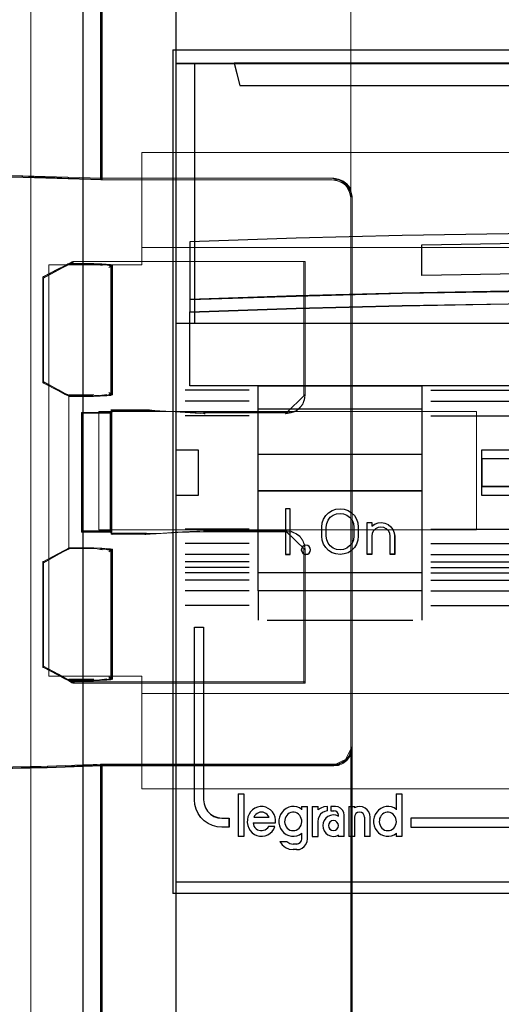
# Model space of a CAD drawing. Header units: millimetres. Extents: x -1290 to 1795, y -4192 to -1311.
# Tile 76 of 256: x 527.57 to 532.86, y -3259.42 to -3248.59. Entities that reach past the tile are written whole.
import ezdxf

# ---------------------------------------------------------------- set-up
doc = ezdxf.new("R2010")
doc.units = ezdxf.units.MM
doc.layers.add('45', color=7, linetype='Continuous')
doc.layers.add('Aparatura', color=7, linetype='Continuous', lineweight=13)

# ---------------------------------------------------------------- blocks, each defined once
blk = doc.blocks.new('*U24')
at = {"layer": '45', "color": 7}
for points in [[(43.004787, -76.493338), (61.006016, -76.493338), (61.006016, -76.493338), (61.006016, -159.503627), (61.006016, -159.503627), (43.004787, -159.503627), (43.004787, -159.503627), (24.997711, -159.503627), (24.997711, -159.503627), (6.996482, -159.503627), (6.996482, -159.503627), (6.996482, -76.493338), (6.996482, -76.493338), (24.997711, -76.493338), (24.997711, -76.493338), (43.004787, -76.493338), (43.004787, -76.493338)], [(6.996482, -95.490932), (61.006016, -95.490932), (61.006016, -109.807387), (6.996482, -109.807387), (6.996482, -95.490932)], [(7.000066, -95.496321), (61.002433, -95.496321), (61.002433, -109.803795), (7.000066, -109.803795), (7.000066, -95.496321)], [(10.182051, -95.490932), (10.497778, -96.712412), (10.497778, -96.712412), (57.506041, -96.712412), (57.506041, -96.712412), (57.827615, -95.490932), (10.182051, -95.490932)], [(10.185634, -95.496321), (10.501302, -96.707023), (57.500726, -96.707023), (57.82224, -95.496321), (10.185634, -95.496321)], [(60.25352, -105.309722), (54.418582, -105.110402), (48.58949, -104.963844), (42.754552, -104.864184), (36.919614, -104.817285), (31.084676, -104.817285), (25.249738, -104.864184), (19.4148, -104.963844), (13.585709, -105.110402), (7.75077, -105.309722), (7.75077, -108.487112), (13.585709, -108.293655), (19.4148, -108.141234), (25.249738, -108.041574), (31.084676, -107.994675), (36.919614, -107.994675), (42.754552, -108.041574), (48.58949, -108.141234), (54.418582, -108.293655), (60.25352, -108.487112), (60.25352, -105.309722)], [(60.248145, -105.313906), (54.414202, -105.115074), (48.586105, -104.968874), (42.752163, -104.869458), (36.91822, -104.822674), (31.084278, -104.822674), (25.250336, -104.869458), (19.416393, -104.968874), (13.588296, -105.115074), (7.754354, -105.313906), (7.754354, -108.483519), (13.588296, -108.290535), (19.416393, -108.138488), (25.250336, -108.039072), (31.084278, -107.992288), (36.91822, -107.992288), (42.752163, -108.039072), (48.586105, -108.138488), (54.414202, -108.290535), (60.248145, -108.483519), (60.248145, -105.313906)], [(60.25352, -108.481401), (54.418582, -108.286758), (48.58949, -108.133403), (42.754552, -108.033132), (36.919614, -107.985946), (31.084676, -107.985946), (25.249738, -108.033132), (19.4148, -108.133403), (13.585709, -108.286758), (7.75077, -108.481401), (7.75077, -109.171499), (13.585709, -108.970958), (19.4148, -108.823501), (25.249738, -108.723231), (31.084676, -108.676044), (36.919614, -108.676044), (42.754552, -108.723231), (48.58949, -108.823501), (54.418582, -108.970958), (60.25352, -109.171499), (60.25352, -108.481401)], [(60.248145, -108.48124), (54.414202, -108.288072), (48.586105, -108.135878), (42.752163, -108.036367), (36.91822, -107.989539), (31.084278, -107.989539), (25.250336, -108.036367), (19.416393, -108.135878), (13.588296, -108.288072), (7.754354, -108.48124), (7.754354, -109.166111), (13.588296, -108.967088), (19.416393, -108.820749), (25.250336, -108.721238), (31.084278, -108.674409), (36.91822, -108.674409), (42.752163, -108.721238), (48.586105, -108.820749), (54.414202, -108.967088), (60.248145, -109.166111), (60.248145, -108.48124)], [(60.25352, -113.232918), (7.75077, -113.232918), (7.75077, -109.160717), (13.585709, -108.961501), (19.4148, -108.815019), (25.249738, -108.715412), (31.084676, -108.668537), (36.919614, -108.668537), (42.754552, -108.715412), (48.58949, -108.815019), (54.418582, -108.961501), (60.25352, -109.160717), (60.25352, -113.232918)], [(60.248145, -113.227529), (7.754354, -113.227529), (7.754354, -109.164944), (13.588296, -108.966199), (19.416393, -108.820062), (25.250336, -108.72069), (31.084278, -108.673926), (36.91822, -108.673926), (42.752163, -108.72069), (48.586105, -108.820062), (54.414202, -108.966199), (60.248145, -109.164944), (60.248145, -113.227529)], [(11.497128, -113.22214), (20.503793, -113.22214), (20.503793, -124.510045), (11.497128, -124.510045), (11.497128, -113.22214)], [(11.500711, -113.225733), (20.498418, -113.225733), (20.498418, -124.506452), (11.500711, -124.506452), (11.500711, -113.225733)], [(11.497128, -114.495712), (20.503793, -114.495712), (20.503793, -117.006929), (11.497128, -117.006929), (11.497128, -114.495712)], [(11.500711, -114.499304), (20.498418, -114.499304), (20.498418, -117.003337), (11.500711, -117.003337), (11.500711, -114.499304)], [(26.053656, -118.760111), (26.247249, -118.7248), (26.434976, -118.660064), (26.587504, -118.536476), (26.704833, -118.377578), (26.781097, -118.195139), (26.810429, -118.000929), (26.781097, -117.80672), (26.704833, -117.618396), (26.587504, -117.465382), (26.434976, -117.34768), (26.247249, -117.271173), (26.053656, -117.247632), (26.053656, -117.247632), (23.795069, -117.247632), (23.795069, -118.760111), (26.053656, -118.760111), (26.053656, -118.760111)], [(26.052321, -118.756519), (26.245339, -118.721417), (26.432508, -118.657065), (26.584583, -118.534212), (26.701564, -118.376257), (26.777601, -118.194901), (26.806846, -118.001845), (26.777601, -117.808789), (26.701564, -117.621583), (26.584583, -117.469478), (26.432508, -117.352474), (26.245339, -117.276422), (26.052321, -117.253021), (23.800444, -117.253021), (23.800444, -118.756519), (26.052321, -118.756519)], [(11.497128, -118.995426), (20.503793, -118.995426), (20.503793, -123.511306), (11.497128, -123.511306), (11.497128, -118.995426)], [(13.256536, -119.999553), (13.003912, -119.999553), (13.003912, -122.4964), (13.256536, -122.4964), (13.256536, -119.999553)], [(13.430597, -137.694835), (13.519335, -137.688924), (13.602157, -137.66528), (13.679063, -137.617991), (13.761885, -137.55297), (13.815128, -137.487948), (13.862454, -137.399282), (13.892034, -137.304705), (13.897949, -137.210128), (13.897949, -137.10964), (13.874286, -137.020974), (13.838791, -136.932309), (13.791464, -136.855465), (13.720474, -136.784532), (13.643568, -136.731333), (13.566662, -136.701777), (13.477924, -136.678133), (13.38327, -136.678133), (13.300448, -136.701777), (13.211711, -136.731333), (13.134805, -136.784532), (13.075646, -136.855465), (13.022403, -136.932309), (12.986908, -137.020974), (12.963245, -137.10964), (12.957329, -137.210128), (12.975077, -137.304705), (13.004656, -137.399282), (13.046067, -137.487948), (13.105225, -137.55297), (13.176215, -137.617991), (13.253122, -137.66528), (13.341859, -137.688924), (13.430597, -137.694835)], [(18.633839, -137.694835), (18.716614, -137.688924), (18.805301, -137.66528), (18.882163, -137.617991), (18.953113, -137.55297), (19.012238, -137.487948), (19.059537, -137.399282), (19.083187, -137.304705), (19.100925, -137.210128), (19.0891, -137.10964), (19.077275, -137.020974), (19.035887, -136.932309), (18.982675, -136.855465), (18.917638, -136.784532), (18.840776, -136.731333), (18.763914, -136.701777), (18.669314, -136.678133), (18.58654, -136.678133), (18.497852, -136.701777), (18.415078, -136.731333), (18.338216, -136.784532), (18.273179, -136.855465), (18.219966, -136.932309), (18.178579, -137.020974), (18.166754, -137.10964), (18.154929, -137.210128), (18.172667, -137.304705), (18.202229, -137.399282), (18.243616, -137.487948), (18.302741, -137.55297), (18.373691, -137.617991), (18.450553, -137.66528), (18.53924, -137.688924), (18.633839, -137.694835)], [(15.920731, -137.420002), (15.89692, -137.312459), (15.83739, -137.222839), (15.748097, -137.163093), (15.640944, -137.145169), (15.539744, -137.163093), (15.444497, -137.222839), (15.390921, -137.312459), (15.367109, -137.420002), (15.390921, -137.521571), (15.444497, -137.617165), (15.539744, -137.676911), (15.640944, -137.694835), (15.748097, -137.676911), (15.83739, -137.617165), (15.89692, -137.521571), (15.920731, -137.420002)], [(19.901796, -137.005058), (19.901796, -137.502632), (60.002687, -137.502632), (60.002687, -137.005058), (19.901796, -137.005058)]]:
    blk.add_lwpolyline(points, close=True, dxfattribs=at)
at = {"layer": '45', "color": 254}
blk.add_lwpolyline([(43.003592, -76.498727), (61.002433, -76.498727), (61.002433, -159.498239), (43.003592, -159.498239), (24.998906, -159.498239), (7.000066, -159.498239), (7.000066, -76.498727), (24.998906, -76.498727), (43.003592, -76.498727)], close=True, dxfattribs=at)
at = {"layer": '45', "color": 4}
blk.add_lwpolyline([(7.996228, -95.490932), (7.996228, -109.807387)], dxfattribs=at)
at = {"layer": '45', "color": 7}
for points in [[(47.509456, -105.494488), (42.106173, -105.406469), (36.70289, -105.356173), (31.305456, -105.356173), (25.896325, -105.406469), (20.493043, -105.494488)], [(6.996482, -116.751856), (8.211227, -116.751856)], [(8.200477, -116.751856), (8.200477, -119.257684)], [(23.795069, -119.257684), (23.795069, -116.751856)], [(23.795069, -116.751856), (27.313885, -116.751856)], [(6.996482, -119.246907), (8.211227, -119.246907)], [(23.795069, -119.246907), (27.313885, -119.246907)], [(11.497128, -124.499267), (11.497128, -126.123116)], [(20.493043, -124.499267), (20.493043, -126.123116)], [(10.39705, -135.66682), (10.39705, -138.009186)], [(10.39705, -135.66682), (10.724923, -135.66682)], [(10.714173, -135.66682), (10.714173, -138.009186)], [(19.090175, -135.66682), (19.090175, -136.543411)], [(19.090175, -135.66682), (19.405506, -135.66682)], [(19.394757, -135.66682), (19.394757, -138.009186)], [(12.46104, -137.268803), (12.46104, -137.104165), (12.431586, -136.951286), (12.378569, -136.804287), (12.290208, -136.669048), (12.184174, -136.557329), (12.060468, -136.46913), (11.91909, -136.41033), (11.771821, -136.369171), (11.618662, -136.369171), (11.471393, -136.398571), (11.330015, -136.46325), (11.200418, -136.545569), (11.088494, -136.657288), (11.006023, -136.786647), (10.941225, -136.933646), (10.911771, -137.086525), (10.90588, -137.251164), (10.935334, -137.404042), (10.988351, -137.551041), (11.064931, -137.69216), (11.176855, -137.809759), (11.29467, -137.903838), (11.430158, -137.962638), (11.577426, -138.003797), (11.736477, -138.003797), (11.883746, -137.980278), (12.031015, -137.927358), (12.160611, -137.839159), (12.266645, -137.73332), (12.360897, -137.609841), (12.425695, -137.462842)], [(13.897949, -136.533809), (13.774249, -136.44561), (13.638768, -136.392691), (13.479724, -136.369171), (13.332462, -136.375051), (13.185199, -136.41033), (13.049718, -136.46913), (12.920127, -136.563209), (12.819988, -136.680808), (12.737521, -136.810167), (12.684507, -136.951286), (12.649164, -137.104165), (12.649164, -137.268803), (12.684507, -137.421682), (12.737521, -137.568681), (12.819988, -137.69804), (12.920127, -137.809759), (13.049718, -137.903838), (13.185199, -137.962638), (13.332462, -138.003797), (13.479724, -138.003797), (13.638768, -137.980278), (13.774249, -137.927358), (13.897949, -137.839159)], [(13.8872, -136.369171), (13.8872, -136.543411)], [(13.8872, -136.369171), (14.215073, -136.369171)], [(14.202531, -136.369171), (14.202531, -138.161871)], [(14.47128, -136.369171), (14.47128, -138.009186)], [(14.47128, -136.369171), (14.793779, -136.369171)], [(15.307984, -136.369171), (15.11644, -136.387753), (14.942853, -136.449694), (14.781237, -136.5488)], [(14.781237, -136.369171), (14.781237, -136.5488)], [(15.295443, -136.369171), (15.295443, -136.613467)], [(15.494317, -136.369171), (15.494317, -136.613467)], [(15.763066, -136.369171), (15.494317, -136.369171)], [(16.230688, -136.841596), (16.20677, -136.698074), (16.135014, -136.566513), (16.03336, -136.458872), (15.901807, -136.393091), (15.752316, -136.369171)], [(16.488687, -136.369171), (16.488687, -138.009186)], [(16.488687, -136.369171), (16.814769, -136.369171)], [(17.662223, -136.958355), (17.644467, -136.809571), (17.591199, -136.666738), (17.496501, -136.547711), (17.378128, -136.458441), (17.241999, -136.392976), (17.094033, -136.369171), (16.946066, -136.387025), (16.804019, -136.434636)], [(16.804019, -136.369171), (16.804019, -136.444615)], [(19.100925, -136.533809), (18.977047, -136.44561), (18.829573, -136.392691), (18.682099, -136.369171), (18.534625, -136.375051), (18.387152, -136.41033), (18.245577, -136.46913), (18.121699, -136.563209), (18.021417, -136.680808), (17.932933, -136.810167), (17.879842, -136.951286), (17.850347, -137.104165), (17.850347, -137.268803), (17.879842, -137.421682), (17.932933, -137.568681), (18.021417, -137.69804), (18.121699, -137.809759), (18.245577, -137.903838), (18.387152, -137.962638), (18.534625, -138.003797), (18.682099, -138.003797), (18.829573, -137.980278), (18.977047, -137.927358), (19.100925, -137.839159)], [(12.109875, -136.958355), (12.062535, -136.879162), (11.997442, -136.812152), (11.926432, -136.757326), (11.849504, -136.708592), (11.772576, -136.684225), (11.689731, -136.678133), (11.600968, -136.684225), (11.518123, -136.708592), (11.441195, -136.757326), (11.376102, -136.812152), (11.31101, -136.879162), (11.269587, -136.958355)], [(11.269587, -136.947577), (12.109875, -136.947577)], [(15.307984, -136.602689), (15.176298, -136.638363), (15.038625, -136.703766), (14.930881, -136.792952), (14.853066, -136.911867), (14.80518, -137.048619), (14.781237, -137.197262)], [(15.920731, -136.90152), (15.772858, -136.848494), (15.624985, -136.830818), (15.477112, -136.854385), (15.341069, -136.913304), (15.22277, -137.007573), (15.128131, -137.131302), (15.074897, -137.272706), (15.057152, -137.420002), (15.074897, -137.567298), (15.128131, -137.708702), (15.22277, -137.832431), (15.341069, -137.9267), (15.477112, -137.985619), (15.624985, -138.009186), (15.772858, -137.991511), (15.920731, -137.938484)], [(15.494317, -136.602689), (15.680649, -136.602689)], [(15.920731, -136.841596), (15.89626, -136.755834), (15.847317, -136.670073), (15.767785, -136.61494), (15.669899, -136.602689)], [(15.909982, -136.830818), (15.909982, -136.911651)], [(16.219938, -136.830818), (16.219938, -138.009186)], [(17.354058, -136.958355), (17.330143, -136.854795), (17.276335, -136.757326), (17.180676, -136.7025), (17.079038, -136.678133), (16.965443, -136.7025), (16.881742, -136.757326), (16.815976, -136.854795), (16.804019, -136.958355)], [(16.804019, -136.947577), (16.804019, -138.009186)], [(17.341516, -136.947577), (17.341516, -138.009186)], [(17.651473, -136.947577), (17.651473, -138.009186)], [(11.221212, -137.261928), (12.46104, -137.261928)], [(11.221212, -137.261928), (11.244921, -137.352117), (11.274557, -137.442306), (11.327902, -137.52047), (11.393101, -137.586608), (11.470155, -137.640722), (11.547208, -137.670785), (11.630189, -137.694835), (11.719097, -137.694835), (11.802078, -137.676797), (11.890986, -137.646734), (11.962112, -137.598633), (12.033238, -137.538508), (12.086583, -137.460344)], [(12.075833, -137.455928), (12.425206, -137.455928)], [(14.47128, -138.009186), (14.793779, -138.009186), (14.793779, -137.186484)], [(10.39705, -137.998408), (10.724923, -137.998408)], [(13.8872, -137.829557), (13.8872, -138.161871)], [(15.909982, -137.928353), (15.909982, -138.009186)], [(15.909982, -137.998408), (16.230688, -137.998408)], [(16.488687, -137.998408), (16.814769, -137.998408)], [(17.341516, -137.998408), (17.662223, -137.998408)], [(19.090175, -137.829557), (19.090175, -138.009186)], [(19.090175, -137.998408), (19.405506, -137.998408)], [(12.695747, -138.285815), (12.832228, -138.471188), (13.004313, -138.620682), (13.212002, -138.710379), (13.437493, -138.740277)], [(12.695747, -138.285815), (13.091703, -138.285815)], [(13.080953, -138.285815), (13.250159, -138.399685), (13.437493, -138.431315)], [(13.424952, -138.418741), (13.629201, -138.418741)], [(13.618451, -138.740277), (13.779539, -138.722423), (13.916762, -138.66291), (14.036086, -138.567688), (14.131546, -138.448661), (14.191208, -138.299877), (14.215073, -138.151093)], [(13.618451, -138.431315), (13.721744, -138.406948), (13.818961, -138.352122), (13.885797, -138.254654), (13.897949, -138.151093)], [(13.629201, -138.7295), (13.424952, -138.7295)], [(6.996482, -140.500645), (61.006016, -140.500645)]]:
    blk.add_lwpolyline(points, dxfattribs=at)
at = {"layer": '45', "color": 251}
for points in [[(20.493043, -107.166837), (20.493043, -105.48371)], [(47.509456, -107.166837), (42.106173, -107.071945), (36.70289, -107.021337), (31.305456, -107.021337), (25.896325, -107.071945), (20.493043, -107.166837)], [(11.011588, -113.47901), (7.498147, -113.47901)], [(20.994707, -113.47901), (47.007791, -113.47901)], [(11.011588, -114.080768), (7.498147, -114.080768)], [(20.994707, -114.080768), (47.007791, -114.080768)], [(11.011588, -114.880118), (7.498147, -114.880118)], [(20.994707, -114.880118), (47.007791, -114.880118)], [(11.011588, -121.109662), (7.498147, -121.109662)], [(20.994707, -121.109662), (47.007791, -121.109662)], [(11.011588, -121.90542), (7.498147, -121.90542)], [(20.994707, -121.90542), (47.007791, -121.90542)], [(11.011588, -122.507178), (7.498147, -122.507178)], [(11.011588, -122.904159), (7.498147, -122.904159)], [(20.994707, -122.507178), (47.007791, -122.507178)], [(20.994707, -122.904159), (47.007791, -122.904159)], [(11.011588, -123.214918), (7.498147, -123.214918)], [(20.994707, -123.214918), (47.007791, -123.214918)], [(11.011588, -123.511306), (7.498147, -123.511306)], [(11.011588, -123.915472), (7.498147, -123.915472)], [(20.994707, -123.511306), (47.007791, -123.511306)], [(20.994707, -123.915472), (47.007791, -123.915472)], [(11.011588, -124.511841), (7.498147, -124.511841)], [(20.994707, -124.511841), (47.007791, -124.511841)], [(11.011588, -125.311191), (7.498147, -125.311191)], [(20.994707, -125.311191), (47.007791, -125.311191)], [(11.998792, -126.112338), (20.007504, -126.112338)]]:
    blk.add_lwpolyline(points, dxfattribs=at)
for points in [[(11.500711, -118.999018), (20.498418, -118.999018), (20.498418, -123.507713), (11.500711, -123.507713), (11.500711, -118.999018)], [(7.999811, -126.50393), (8.502831, -126.50393), (8.502831, -136.000684), (8.532077, -136.222761), (8.602266, -136.438995), (8.725096, -136.626008), (8.877172, -136.7838), (9.070192, -136.906528), (9.280758, -136.976658), (9.503023, -137.005878), (9.90076, -137.005878), (9.90076, -137.502632), (9.503023, -137.502632), (9.251513, -137.485099), (8.994154, -137.414969), (8.754342, -137.298086), (8.543775, -137.151982), (8.356605, -136.964969), (8.204529, -136.75458), (8.093396, -136.514969), (8.023207, -136.257826), (7.999811, -136.000684), (7.999811, -126.50393)]]:
    blk.add_lwpolyline(points, close=True, dxfattribs=at)
at = {"layer": '45', "color": 255}
for points in [[(13.261911, -119.994164), (12.998537, -119.994164), (12.998537, -119.994164), (12.998537, -122.499993), (12.998537, -122.499993), (13.261911, -122.499993), (13.261911, -122.499993), (13.261911, -119.994164), (13.261911, -119.994164)], [(14.998028, -121.496488), (14.998028, -120.99767), (14.998028, -120.99767), (15.027417, -120.774668), (15.097952, -120.563404), (15.221388, -120.369745), (15.374213, -120.217166), (15.568183, -120.093928), (15.779788, -120.023507), (16.003148, -119.994164), (16.226508, -120.023507), (16.44399, -120.093928), (16.626205, -120.217166), (16.790786, -120.369745), (16.914222, -120.563404), (16.984756, -120.774668), (17.008268, -120.99767), (17.008268, -120.99767), (17.008268, -121.496488), (17.008268, -121.496488), (16.984756, -121.725357), (16.914222, -121.936622), (16.790786, -122.130281), (16.626205, -122.288729), (16.44399, -122.411966), (16.226508, -122.476519), (16.003148, -122.499993), (15.779788, -122.476519), (15.568183, -122.411966), (15.374213, -122.288729), (15.221388, -122.130281), (15.097952, -121.936622), (15.027417, -121.725357), (14.998028, -121.496488), (14.998028, -121.496488)], [(15.24886, -121.49752), (15.24886, -120.997945), (15.24886, -120.997945), (15.272423, -120.803993), (15.349004, -120.627673), (15.466821, -120.463107), (15.631766, -120.34556), (15.808491, -120.269155), (16.00289, -120.245645), (16.203179, -120.269155), (16.379905, -120.34556), (16.533067, -120.463107), (16.662666, -120.627673), (16.739247, -120.803993), (16.762811, -120.997945), (16.762811, -120.997945), (16.762811, -121.49752), (16.762811, -121.49752), (16.739247, -121.703227), (16.662666, -121.879547), (16.533067, -122.032358), (16.379905, -122.155782), (16.203179, -122.232188), (16.00289, -122.255697), (15.808491, -122.232188), (15.631766, -122.155782), (15.466821, -122.032358), (15.349004, -121.879547), (15.272423, -121.703227), (15.24886, -121.49752), (15.24886, -121.49752)], [(17.753005, -120.748607), (17.753005, -120.942553), (17.753005, -120.942553), (17.906167, -120.830887), (18.094675, -120.760362), (18.283183, -120.748607), (18.47169, -120.777993), (18.648416, -120.854396), (18.795687, -120.977816), (18.913505, -121.136498), (18.984195, -121.312812), (19.007758, -121.495003), (19.007758, -121.495003), (19.007758, -122.499993), (19.007758, -122.499993), (18.760342, -122.499993), (18.760342, -122.499993), (18.760342, -121.495003), (18.760342, -121.495003), (18.736779, -121.342198), (18.666088, -121.201147), (18.548271, -121.095358), (18.412781, -121.024833), (18.253728, -120.995447), (18.100566, -121.024833), (17.959185, -121.095358), (17.841368, -121.201147), (17.776569, -121.342198), (17.753005, -121.495003), (17.753005, -121.495003), (17.753005, -122.499993), (17.753005, -122.499993), (17.493807, -122.499993), (17.493807, -122.499993), (17.493807, -120.748607), (17.493807, -120.748607), (17.753005, -120.748607), (17.753005, -120.748607)], [(17.75654, -120.7522), (17.75654, -120.94535), (17.908614, -120.834142), (18.095783, -120.763906), (18.282952, -120.7522), (18.470122, -120.781465), (18.645592, -120.857554), (18.791818, -120.980468), (18.908799, -121.138499), (18.978987, -121.31409), (19.002383, -121.495534), (19.002383, -122.4964), (18.756724, -122.4964), (18.756724, -121.495534), (18.733328, -121.343355), (18.66314, -121.202883), (18.546159, -121.097528), (18.411631, -121.027292), (18.253707, -120.998027), (18.101633, -121.027292), (17.961256, -121.097528), (17.844275, -121.202883), (17.779936, -121.343355), (17.75654, -121.495534), (17.75654, -122.4964), (17.499182, -122.4964), (17.499182, -120.7522), (17.75654, -120.7522)], [(14.383489, -122.249695), (14.365593, -122.154344), (14.311907, -122.070911), (14.228394, -122.017276), (14.132952, -121.993438), (14.031544, -122.017276), (13.953997, -122.070911), (13.90031, -122.154344), (13.87645, -122.249695), (13.90031, -122.345047), (13.953997, -122.434439), (14.031544, -122.488074), (14.132952, -122.499993), (14.228394, -122.488074), (14.311907, -122.434439), (14.365593, -122.345047), (14.383489, -122.249695)], [(14.379905, -122.249653), (14.362263, -122.155654), (14.309335, -122.073405), (14.227003, -122.020531), (14.13291, -121.997031), (14.032935, -122.020531), (13.956484, -122.073405), (13.903556, -122.155654), (13.880033, -122.249653), (13.903556, -122.343652), (13.956484, -122.431776), (14.032935, -122.484651), (14.13291, -122.4964), (14.227003, -122.484651), (14.309335, -122.431776), (14.362263, -122.343652), (14.379905, -122.249653)]]:
    blk.add_lwpolyline(points, close=True, dxfattribs=at)
at = {"layer": '45', "color": 1}
for points in [[(7.996228, -126.498541), (8.501619, -126.498541), (8.501619, -126.498541), (8.501619, -136.004601), (8.501619, -136.004601), (8.531002, -136.226896), (8.601521, -136.443342), (8.724931, -136.630538), (8.877723, -136.788485), (9.071653, -136.911332), (9.283212, -136.981531), (9.506524, -137.01078), (9.506524, -137.01078), (9.906135, -137.01078), (9.906135, -137.01078), (9.906135, -137.50802), (9.906135, -137.50802), (9.506524, -137.50802), (9.506524, -137.50802), (9.253828, -137.490471), (8.995256, -137.420272), (8.754314, -137.303275), (8.542755, -137.157028), (8.354703, -136.969831), (8.20191, -136.759235), (8.090254, -136.51939), (8.019734, -136.261995), (7.996228, -136.004601), (7.996228, -136.004601), (7.996228, -126.498541), (7.996228, -126.498541)], [(19.896421, -136.99967), (19.896421, -137.50802), (19.896421, -137.50802), (60.006271, -137.50802), (60.006271, -137.50802), (60.006271, -136.99967), (60.006271, -136.99967), (19.896421, -136.99967), (19.896421, -136.99967)]]:
    blk.add_lwpolyline(points, close=True, dxfattribs=at)

msp = doc.modelspace()

# ---------------------------------------------------------------- linework, layer by layer
at = {"layer": 'Aparatura', "lineweight": 13}
for points in [[(527.691, -3243.062), (527.691, -3294.086), (527.691, -3243.062)], [(527.691, -3294.086), (527.691, -3243.062), (527.691, -3294.086)], [(528.266, -3264.069), (528.266, -3245.257), (528.266, -3264.069)], [(528.266, -3245.257), (528.266, -3264.069), (595.047, -3264.069), (595.047, -3245.257), (528.266, -3245.257)], [(528.267, -3264.066), (528.267, -3245.259), (528.267, -3264.066)], [(528.267, -3245.259), (528.267, -3264.066), (595.073, -3264.066), (595.073, -3245.259), (528.267, -3245.259)], [(528.459, -3250.355), (528.459, -3250.355), (528.459, -3245.64), (528.459, -3250.355)], [(531.209, -3250.554), (531.209, -3247.887), (531.209, -3250.554)], [(529.255, -3248.926), (529.255, -3258.203), (529.255, -3248.926)], [(529.255, -3248.926), (594.057, -3248.926), (529.255, -3248.926)], [(594.057, -3258.203), (529.255, -3258.203), (529.255, -3248.926), (594.057, -3248.926), (594.057, -3258.203)], [(529.258, -3248.928), (529.258, -3258.201), (529.258, -3248.928)], [(529.258, -3248.928), (594.086, -3248.928), (529.258, -3248.928)], [(594.086, -3258.201), (529.258, -3258.201), (529.258, -3248.928), (594.086, -3248.928), (594.086, -3258.201)], [(528.912, -3250.054), (528.912, -3251.291), (527.891, -3251.291), (527.891, -3255.812), (528.912, -3255.812), (528.912, -3257.053), (594.37, -3257.053), (594.37, -3255.812), (595.391, -3255.812), (595.391, -3251.291), (594.37, -3251.291), (594.37, -3250.054), (528.912, -3250.054)], [(528.912, -3250.054), (528.912, -3251.291), (527.891, -3251.291), (527.891, -3255.812), (528.912, -3255.812), (528.912, -3257.053), (594.37, -3257.053), (594.37, -3255.812), (595.391, -3255.812), (595.391, -3251.291), (594.37, -3251.291), (594.37, -3250.054), (528.912, -3250.054)], [(528.912, -3250.054), (594.371, -3250.054), (594.371, -3251.097), (528.912, -3251.097), (528.912, -3250.054)], [(527.611, -3250.328), (526.428, -3250.295), (527.611, -3250.328)], [(528.476, -3250.355), (527.594, -3250.311), (528.476, -3250.355)], [(531.022, -3250.338), (531.022, -3250.338), (529.805, -3250.338), (528.972, -3250.338), (528.664, -3250.338), (528.529, -3250.338), (528.486, -3250.338), (528.469, -3250.338), (528.459, -3250.338), (531.022, -3250.338)], [(531.167, -3250.414), (531.119, -3250.373), (531.065, -3250.352), (531.005, -3250.338), (531.167, -3250.414)], [(531.226, -3250.554), (531.212, -3250.5), (531.191, -3250.445), (531.15, -3250.397), (531.226, -3250.554)], [(531.209, -3250.537), (531.209, -3253.58), (531.209, -3250.537)], [(528.571, -3252.919), (528.571, -3254.225), (528.571, -3254.225), (528.576, -3254.252), (528.954, -3254.252), (528.96, -3254.252), (528.971, -3254.246), (529.003, -3254.246), (529.073, -3254.246), (529.279, -3254.235), (529.592, -3254.225), (529.603, -3254.225), (530.278, -3254.225), (530.429, -3254.225), (530.483, -3254.225), (530.505, -3254.225), (530.511, -3254.225), (530.511, -3254.225), (530.565, -3254.23), (530.613, -3254.252), (530.651, -3254.278), (530.683, -3254.322), (530.7, -3254.365), (530.71, -3254.419), (530.71, -3255.892), (528.16, -3255.892), (528.155, -3255.892), (528.155, -3255.886), (528.144, -3255.886), (528.112, -3255.865), (528.112, -3255.865), (528.101, -3255.859), (528.09, -3255.854), (528.063, -3255.843), (527.987, -3255.8), (527.831, -3255.719), (527.825, -3255.719), (527.825, -3254.564), (527.831, -3254.564), (527.987, -3254.478), (528.063, -3254.44), (528.09, -3254.424), (528.101, -3254.419), (528.112, -3254.413), (528.112, -3254.408), (528.112, -3252.725), (528.101, -3252.719), (528.09, -3252.714), (528.063, -3252.703), (527.987, -3252.66), (527.831, -3252.579), (527.825, -3252.573), (527.825, -3252.573), (527.825, -3252.039), (527.825, -3251.662), (527.825, -3251.516), (527.825, -3251.451), (527.825, -3251.435), (527.825, -3251.424), (527.825, -3251.424), (527.831, -3251.419), (527.987, -3251.338), (528.063, -3251.3), (528.09, -3251.284), (528.101, -3251.279), (528.112, -3251.273), (528.112, -3251.273), (528.144, -3251.257), (528.155, -3251.252), (528.155, -3251.252), (528.16, -3251.252), (530.71, -3251.252), (530.71, -3252.719), (530.7, -3252.773), (530.683, -3252.822), (530.651, -3252.859), (530.613, -3252.892), (530.565, -3252.908), (530.511, -3252.919), (530.511, -3252.919), (530.505, -3252.919), (530.483, -3252.919), (530.429, -3252.919), (530.278, -3252.919), (529.603, -3252.919), (529.592, -3252.919), (529.279, -3252.903), (529.073, -3252.897), (529.003, -3252.892), (528.971, -3252.892), (528.96, -3252.892), (528.954, -3252.892), (528.576, -3252.892), (528.576, -3252.897), (528.576, -3252.903), (528.571, -3252.913), (528.571, -3252.919)], [(527.825, -3251.441), (527.831, -3251.435), (527.996, -3251.345), (528.076, -3251.303), (528.104, -3251.285), (528.115, -3251.279), (528.127, -3251.273), (527.825, -3251.441)], [(528.589, -3252.72), (528.589, -3251.659), (528.589, -3251.42), (528.589, -3251.338), (528.589, -3251.306), (528.589, -3251.3), (528.589, -3251.289), (528.589, -3251.289), (528.583, -3251.289), (528.583, -3251.289), (528.583, -3251.289), (528.578, -3251.289), (528.567, -3251.284), (528.473, -3251.279), (528.38, -3251.273), (528.38, -3251.273), (528.374, -3251.273), (528.358, -3251.273), (528.314, -3251.273), (528.116, -3251.273), (528.105, -3251.279), (528.094, -3251.284), (528.067, -3251.3), (527.99, -3251.338), (527.831, -3251.42), (527.825, -3251.425), (527.825, -3251.425), (527.825, -3251.436), (527.825, -3251.453), (527.825, -3251.518), (527.825, -3251.665), (527.825, -3252.046), (527.825, -3252.584), (527.825, -3252.584), (527.831, -3252.59), (527.99, -3252.671), (528.067, -3252.715), (528.094, -3252.726), (528.105, -3252.731), (528.116, -3252.736), (528.314, -3252.736), (528.358, -3252.736), (528.374, -3252.736), (528.38, -3252.736), (528.38, -3252.736), (528.528, -3252.731), (528.572, -3252.726), (528.589, -3252.72)], [(528.58, -3252.712), (528.58, -3251.663), (528.58, -3251.427), (528.58, -3251.346), (528.58, -3251.314), (528.58, -3251.309), (528.58, -3251.298), (528.58, -3251.298), (528.575, -3251.298), (528.575, -3251.298), (528.575, -3251.298), (528.57, -3251.298), (528.559, -3251.293), (528.468, -3251.287), (528.376, -3251.282), (528.376, -3251.282), (528.371, -3251.282), (528.355, -3251.282), (528.312, -3251.282), (528.118, -3251.282), (528.108, -3251.287), (528.097, -3251.293), (528.07, -3251.309), (527.995, -3251.346), (527.839, -3251.427), (527.833, -3251.432), (527.833, -3251.432), (527.833, -3251.443), (527.833, -3251.459), (527.833, -3251.524), (527.833, -3251.669), (527.833, -3252.045), (527.833, -3252.577), (527.833, -3252.577), (527.839, -3252.583), (527.995, -3252.663), (528.07, -3252.706), (528.097, -3252.717), (528.108, -3252.722), (528.118, -3252.728), (528.312, -3252.728), (528.355, -3252.728), (528.371, -3252.728), (528.376, -3252.728), (528.376, -3252.728), (528.521, -3252.722), (528.564, -3252.717), (528.58, -3252.712)], [(528.11, -3251.29), (528.11, -3251.29), (528.155, -3251.261), (528.17, -3251.252), (528.17, -3251.252), (528.11, -3251.29)], [(528.11, -3251.273), (528.316, -3251.273), (528.362, -3251.273), (528.379, -3251.273), (528.384, -3251.273), (528.384, -3251.273), (528.11, -3251.273)], [(528.153, -3251.252), (528.158, -3251.252), (530.71, -3251.252), (528.153, -3251.252)], [(528.476, -3251.296), (528.368, -3251.273), (528.476, -3251.296)], [(528.567, -3251.301), (528.459, -3251.279), (528.567, -3251.301)], [(528.583, -3251.307), (528.572, -3251.307), (528.55, -3251.284), (528.583, -3251.307)], [(528.55, -3251.317), (528.583, -3251.295), (528.55, -3251.317)], [(528.589, -3251.289), (528.589, -3251.289), (528.566, -3251.289), (528.589, -3251.289)], [(528.566, -3251.312), (528.589, -3251.289), (528.566, -3251.312)], [(528.572, -3252.72), (528.572, -3251.659), (528.572, -3251.42), (528.572, -3251.338), (528.572, -3251.306), (528.572, -3251.3), (528.572, -3251.289), (528.572, -3252.72)], [(530.693, -3252.731), (530.693, -3251.252), (530.693, -3252.731)], [(527.825, -3252.586), (527.825, -3252.586), (527.825, -3252.046), (527.825, -3251.664), (527.825, -3251.516), (527.825, -3251.451), (527.825, -3251.435), (527.825, -3251.424), (527.825, -3251.424), (527.825, -3252.586)], [(527.825, -3252.569), (527.831, -3252.575), (527.996, -3252.664), (528.076, -3252.712), (528.104, -3252.724), (528.115, -3252.73), (528.127, -3252.736), (527.825, -3252.569)], [(528.11, -3254.419), (528.11, -3254.413), (528.11, -3252.719), (528.11, -3254.419)], [(528.11, -3252.719), (528.316, -3252.719), (528.362, -3252.719), (528.379, -3252.719), (528.384, -3252.719), (528.384, -3252.719), (528.11, -3252.719)], [(528.368, -3252.736), (528.53, -3252.714), (528.368, -3252.736)], [(528.512, -3252.731), (528.573, -3252.708), (528.512, -3252.731)], [(528.583, -3252.715), (528.572, -3252.715), (528.55, -3252.692), (528.55, -3252.692), (528.583, -3252.715)], [(528.555, -3252.726), (528.589, -3252.703), (528.555, -3252.726)], [(528.589, -3252.72), (528.589, -3252.72), (528.566, -3252.698), (528.589, -3252.72)], [(530.494, -3252.93), (530.553, -3252.918), (530.605, -3252.901), (530.646, -3252.866), (530.681, -3252.825), (530.699, -3252.772), (530.71, -3252.714), (530.494, -3252.93)], [(528.249, -3252.913), (528.249, -3254.231), (528.249, -3252.913)], [(528.583, -3252.913), (528.583, -3252.913), (528.442, -3252.913), (528.323, -3252.913), (528.278, -3252.913), (528.255, -3252.913), (528.249, -3252.913), (528.249, -3252.913), (528.583, -3252.913)], [(528.278, -3254.231), (528.323, -3254.231), (528.442, -3254.231), (528.583, -3254.231), (528.583, -3254.231), (528.583, -3252.913), (528.583, -3252.913), (528.442, -3252.913), (528.323, -3252.913), (528.278, -3252.913), (528.255, -3252.913), (528.249, -3252.913), (528.249, -3252.913), (528.249, -3254.231), (528.249, -3254.231), (528.255, -3254.231), (528.278, -3254.231)], [(528.285, -3254.222), (528.328, -3254.222), (528.441, -3254.222), (528.575, -3254.222), (528.575, -3254.222), (528.575, -3252.921), (528.575, -3252.921), (528.441, -3252.921), (528.328, -3252.921), (528.285, -3252.921), (528.263, -3252.921), (528.258, -3252.921), (528.258, -3252.921), (528.258, -3254.222), (528.258, -3254.222), (528.263, -3254.222), (528.285, -3254.222)], [(528.44, -3252.903), (531.077, -3252.903), (532.592, -3252.903), (532.592, -3254.204), (531.077, -3254.204), (528.44, -3254.204), (528.44, -3252.903)], [(528.44, -3252.903), (531.077, -3252.903), (532.592, -3252.903), (532.592, -3254.204), (531.077, -3254.204), (528.44, -3254.204), (528.44, -3252.903)], [(528.566, -3252.93), (528.566, -3252.921), (528.589, -3252.904), (528.589, -3252.895), (528.589, -3252.886), (528.566, -3252.93)], [(528.566, -3254.231), (528.566, -3252.913), (528.566, -3254.231)], [(528.965, -3252.886), (528.572, -3252.886), (528.965, -3252.886)], [(529.609, -3252.93), (529.598, -3252.93), (529.278, -3252.904), (529.069, -3252.895), (528.997, -3252.886), (528.964, -3252.886), (528.953, -3252.886), (528.947, -3252.886), (529.609, -3252.93)], [(529.592, -3252.913), (530.276, -3252.913), (530.429, -3252.913), (530.484, -3252.913), (530.506, -3252.913), (530.512, -3252.913), (530.512, -3252.913), (529.592, -3252.913)], [(531.209, -3253.563), (531.209, -3253.563), (531.209, -3256.601), (531.209, -3253.563)], [(528.583, -3254.214), (528.583, -3254.214), (528.442, -3254.214), (528.323, -3254.214), (528.278, -3254.214), (528.255, -3254.214), (528.249, -3254.214), (528.249, -3254.214), (528.583, -3254.214)], [(528.566, -3254.214), (528.566, -3254.214), (528.589, -3254.257), (528.566, -3254.214)], [(528.965, -3254.24), (528.572, -3254.24), (528.965, -3254.24)], [(529.609, -3254.214), (529.598, -3254.214), (529.278, -3254.231), (529.069, -3254.249), (528.997, -3254.249), (528.964, -3254.249), (528.953, -3254.257), (528.947, -3254.257), (529.609, -3254.214)], [(529.592, -3254.214), (530.276, -3254.214), (530.429, -3254.214), (530.484, -3254.214), (530.506, -3254.214), (530.512, -3254.214), (530.512, -3254.214), (529.592, -3254.214)], [(530.71, -3254.424), (530.699, -3254.366), (530.681, -3254.319), (530.646, -3254.272), (530.605, -3254.243), (530.553, -3254.22), (530.494, -3254.214), (530.71, -3254.424)], [(527.825, -3254.569), (527.831, -3254.569), (527.996, -3254.473), (528.076, -3254.432), (528.104, -3254.414), (528.115, -3254.408), (528.127, -3254.402), (527.825, -3254.569)], [(528.314, -3254.402), (528.116, -3254.402), (528.105, -3254.407), (528.094, -3254.412), (528.067, -3254.429), (527.99, -3254.467), (527.831, -3254.554), (527.825, -3254.554), (527.825, -3255.718), (527.831, -3255.718), (527.99, -3255.8), (528.067, -3255.843), (528.094, -3255.854), (528.105, -3255.859), (528.116, -3255.865), (528.314, -3255.865), (528.358, -3255.865), (528.374, -3255.865), (528.38, -3255.865), (528.38, -3255.865), (528.528, -3255.859), (528.572, -3255.854), (528.589, -3255.848), (528.589, -3254.423), (528.589, -3254.418), (528.583, -3254.418), (528.583, -3254.418), (528.583, -3254.418), (528.578, -3254.418), (528.567, -3254.412), (528.473, -3254.407), (528.38, -3254.402), (528.38, -3254.402), (528.374, -3254.402), (528.358, -3254.402), (528.314, -3254.402)], [(528.312, -3254.41), (528.118, -3254.41), (528.108, -3254.416), (528.097, -3254.421), (528.07, -3254.437), (527.995, -3254.475), (527.839, -3254.561), (527.833, -3254.561), (527.833, -3255.711), (527.839, -3255.711), (527.995, -3255.792), (528.07, -3255.835), (528.097, -3255.845), (528.108, -3255.851), (528.118, -3255.856), (528.312, -3255.856), (528.355, -3255.856), (528.371, -3255.856), (528.376, -3255.856), (528.376, -3255.856), (528.521, -3255.851), (528.564, -3255.845), (528.58, -3255.84), (528.58, -3254.432), (528.58, -3254.426), (528.575, -3254.426), (528.575, -3254.426), (528.575, -3254.426), (528.57, -3254.426), (528.559, -3254.421), (528.468, -3254.416), (528.376, -3254.41), (528.376, -3254.41), (528.371, -3254.41), (528.355, -3254.41), (528.312, -3254.41)], [(528.11, -3254.402), (528.316, -3254.402), (528.362, -3254.402), (528.379, -3254.402), (528.384, -3254.402), (528.384, -3254.402), (528.11, -3254.402)], [(528.476, -3254.424), (528.368, -3254.402), (528.476, -3254.424)], [(528.567, -3254.43), (528.459, -3254.407), (528.567, -3254.43)], [(528.583, -3254.435), (528.572, -3254.435), (528.55, -3254.412), (528.583, -3254.435)], [(528.55, -3254.446), (528.583, -3254.423), (528.55, -3254.446)], [(528.589, -3254.44), (528.589, -3254.418), (528.566, -3254.418), (528.589, -3254.44)], [(528.566, -3254.423), (528.589, -3254.423), (528.566, -3254.423)], [(528.572, -3255.849), (528.572, -3254.423), (528.572, -3255.849)], [(530.693, -3255.892), (530.693, -3254.407), (530.693, -3255.892)], [(527.825, -3255.72), (527.825, -3254.552), (527.825, -3255.72)], [(527.825, -3255.702), (527.831, -3255.702), (527.996, -3255.793), (528.076, -3255.841), (528.104, -3255.853), (528.115, -3255.859), (528.127, -3255.865), (527.825, -3255.702)], [(528.11, -3255.848), (528.11, -3255.848), (528.155, -3255.883), (528.17, -3255.883), (528.17, -3255.892), (528.11, -3255.848)], [(528.11, -3255.848), (528.316, -3255.848), (528.362, -3255.848), (528.379, -3255.848), (528.384, -3255.848), (528.384, -3255.848), (528.11, -3255.848)], [(528.153, -3255.875), (528.158, -3255.875), (530.71, -3255.875), (528.153, -3255.875)], [(528.368, -3255.865), (528.53, -3255.842), (528.368, -3255.865)], [(528.512, -3255.859), (528.573, -3255.837), (528.512, -3255.859)], [(528.583, -3255.843), (528.572, -3255.843), (528.55, -3255.821), (528.55, -3255.821), (528.583, -3255.843)], [(528.555, -3255.854), (528.589, -3255.831), (528.555, -3255.854)], [(528.589, -3255.849), (528.589, -3255.849), (528.566, -3255.826), (528.589, -3255.849)], [(594.371, -3256.006), (528.912, -3256.006), (528.912, -3257.053), (594.371, -3257.053), (594.371, -3256.006)], [(531.15, -3256.741), (531.191, -3256.693), (531.212, -3256.638), (531.226, -3256.584), (531.15, -3256.741)], [(531.209, -3258.182), (531.209, -3258.176), (531.209, -3256.584), (531.209, -3258.182)], [(531.005, -3256.8), (531.065, -3256.793), (531.119, -3256.765), (531.167, -3256.724), (531.005, -3256.8)], [(527.288, -3256.832), (527.88, -3256.804), (527.288, -3256.832)], [(527.863, -3256.822), (528.476, -3256.783), (527.863, -3256.822)], [(531.022, -3256.783), (531.022, -3256.783), (529.805, -3256.783), (528.972, -3256.783), (528.664, -3256.783), (528.529, -3256.783), (528.486, -3256.783), (528.469, -3256.783), (528.459, -3256.783), (531.022, -3256.783)], [(528.459, -3258.182), (528.459, -3258.176), (528.459, -3256.783), (528.459, -3258.182)], [(528.459, -3258.164), (528.459, -3258.164), (528.459, -3263.247), (528.459, -3266.564), (528.459, -3267.786), (528.459, -3268.324), (528.459, -3268.486), (528.459, -3268.55), (528.459, -3268.572), (528.459, -3268.577), (528.459, -3268.583), (528.459, -3258.164)], [(531.209, -3258.164), (531.209, -3258.164), (531.209, -3263.247), (531.209, -3266.564), (531.209, -3267.786), (531.209, -3268.324), (531.209, -3268.486), (531.209, -3268.55), (531.209, -3268.572), (531.209, -3268.577), (531.209, -3268.583), (531.209, -3258.164)], [(594.057, -3258.202), (529.255, -3258.202), (594.057, -3258.202)], [(594.086, -3258.2), (529.258, -3258.2), (594.086, -3258.2)]]:
    msp.add_lwpolyline(points, close=True, dxfattribs=at)
for points in [[(525.626, -3243.715), (525.626, -3266.607), (526.859, -3265.725), (526.968, -3265.644), (527.076, -3265.557), (527.184, -3265.471), (527.281, -3265.379), (527.384, -3265.281), (527.476, -3265.184), (527.573, -3265.086), (527.66, -3264.978), (527.747, -3264.875), (527.833, -3264.767), (527.909, -3264.653), (527.99, -3264.545), (528.06, -3264.426), (528.131, -3264.307), (528.201, -3264.188), (528.266, -3264.069), (528.266, -3264.069), (528.266, -3245.257)], [(525.626, -3243.715), (525.626, -3266.607), (526.859, -3265.725), (526.968, -3265.644), (527.076, -3265.557), (527.184, -3265.471), (527.281, -3265.379), (527.384, -3265.281), (527.476, -3265.184), (527.573, -3265.086), (527.66, -3264.978), (527.747, -3264.875), (527.833, -3264.767), (527.909, -3264.653), (527.99, -3264.545), (528.06, -3264.426), (528.131, -3264.307), (528.201, -3264.188), (528.266, -3264.069), (528.266, -3264.069), (528.266, -3245.257)], [(525.629, -3243.716), (525.629, -3266.612), (526.866, -3265.729), (526.975, -3265.641), (527.079, -3265.56), (527.188, -3265.467), (527.286, -3265.374), (527.384, -3265.282), (527.482, -3265.183), (527.575, -3265.085), (527.662, -3264.982), (527.749, -3264.873), (527.836, -3264.769), (527.913, -3264.655), (527.994, -3264.54), (528.065, -3264.426), (528.136, -3264.311), (528.202, -3264.191), (528.267, -3264.066), (528.267, -3264.066), (528.267, -3245.259)], [(525.629, -3243.716), (525.629, -3266.612), (526.866, -3265.729), (526.975, -3265.641), (527.079, -3265.56), (527.188, -3265.467), (527.286, -3265.374), (527.384, -3265.282), (527.482, -3265.183), (527.575, -3265.085), (527.662, -3264.982), (527.749, -3264.873), (527.836, -3264.769), (527.913, -3264.655), (527.994, -3264.54), (528.065, -3264.426), (528.136, -3264.311), (528.202, -3264.191), (528.267, -3264.066), (528.267, -3264.066), (528.267, -3245.259)], [(525.159, -3245.648), (525.159, -3250.298), (525.288, -3250.298), (526.437, -3250.304), (527.603, -3250.32), (528.468, -3250.347), (528.468, -3250.347), (528.468, -3245.648)], [(525.16, -3245.648), (525.16, -3250.307), (525.29, -3250.307), (526.441, -3250.312), (527.609, -3250.328), (528.476, -3250.355), (528.476, -3250.355), (528.476, -3245.648)], [(528.461, -3245.652), (528.461, -3250.355), (528.461, -3250.355), (528.471, -3250.355), (528.488, -3250.355), (528.531, -3250.355), (528.665, -3250.355), (528.971, -3250.355), (529.798, -3250.355), (531.007, -3250.355), (531.007, -3250.355), (531.061, -3250.366), (531.109, -3250.382), (531.152, -3250.414), (531.184, -3250.457), (531.201, -3250.505), (531.211, -3250.554), (531.211, -3247.901)], [(531.209, -3247.889), (531.209, -3250.54), (531.209, -3253.567), (531.209, -3253.567), (531.209, -3256.589), (531.209, -3258.164), (531.209, -3258.17), (531.209, -3258.17), (531.209, -3263.246), (531.209, -3266.558), (531.209, -3267.778), (531.209, -3268.316), (531.209, -3268.477), (531.209, -3268.542), (531.209, -3268.563), (531.209, -3268.569), (531.209, -3268.574), (531.209, -3278.979)], [(527.298, -3256.832), (527.874, -3256.822), (528.471, -3256.8), (528.482, -3256.8), (528.498, -3256.8), (528.541, -3256.8), (528.675, -3256.8), (528.982, -3256.8), (529.811, -3256.8), (531.022, -3256.8), (531.022, -3256.8), (531.075, -3256.795), (531.124, -3256.773), (531.167, -3256.741), (531.199, -3256.698), (531.215, -3256.649), (531.226, -3256.601), (531.226, -3253.572), (531.226, -3253.572), (531.226, -3253.572), (531.226, -3250.537), (531.215, -3250.489), (531.199, -3250.44), (531.167, -3250.397), (531.124, -3250.365), (531.075, -3250.349), (531.022, -3250.338), (531.022, -3250.338), (529.811, -3250.338), (528.982, -3250.338), (528.675, -3250.338), (528.541, -3250.338), (528.498, -3250.338), (528.482, -3250.338), (528.471, -3250.338), (527.604, -3250.311), (526.437, -3250.295)], [(531.226, -3263.243), (531.226, -3258.166), (531.226, -3258.166), (531.226, -3258.16), (531.226, -3256.584), (531.215, -3256.632), (531.199, -3256.681), (531.167, -3256.724), (531.123, -3256.756), (531.075, -3256.778), (531.021, -3256.783), (531.021, -3256.783), (529.805, -3256.783), (528.972, -3256.783), (528.664, -3256.783), (528.529, -3256.783), (528.486, -3256.783), (528.469, -3256.783), (528.459, -3256.783), (528.459, -3258.16), (528.459, -3258.166), (528.459, -3258.166), (528.459, -3258.166), (528.459, -3263.243)], [(531.217, -3263.247), (531.217, -3258.173), (531.217, -3258.173), (531.217, -3258.167), (531.217, -3256.592), (531.207, -3256.641), (531.191, -3256.689), (531.158, -3256.732), (531.115, -3256.764), (531.067, -3256.786), (531.013, -3256.791), (531.013, -3256.791), (529.805, -3256.791), (528.978, -3256.791), (528.671, -3256.791), (528.537, -3256.791), (528.494, -3256.791), (528.478, -3256.791), (528.467, -3256.791), (528.467, -3258.167), (528.467, -3258.173), (528.467, -3258.173), (528.467, -3258.173), (528.467, -3263.247)], [(528.476, -3263.243), (528.476, -3258.165), (528.476, -3258.165), (528.476, -3258.16), (528.476, -3256.783), (527.877, -3256.804), (527.299, -3256.815), (526.673, -3256.826), (526.673, -3256.826), (525.987, -3256.831), (525.28, -3256.837), (525.15, -3256.831), (525.15, -3262.119)], [(528.468, -3263.247), (528.468, -3258.173), (528.468, -3258.173), (528.468, -3258.167), (528.468, -3256.791), (527.871, -3256.813), (527.297, -3256.824), (526.673, -3256.834), (526.673, -3256.834), (525.991, -3256.84), (525.287, -3256.845), (525.158, -3256.84), (525.158, -3262.124)]]:
    msp.add_lwpolyline(points, dxfattribs=at)

# ---------------------------------------------------------------- block references
at = {"layer": 'Aparatura', "lineweight": 13, "xscale": 0.2, "yscale": 0.2, "zscale": 0.2}
msp.add_blockref('*U24', (527.891, -3229.974), dxfattribs=at)

doc.saveas('drawing.dxf')
